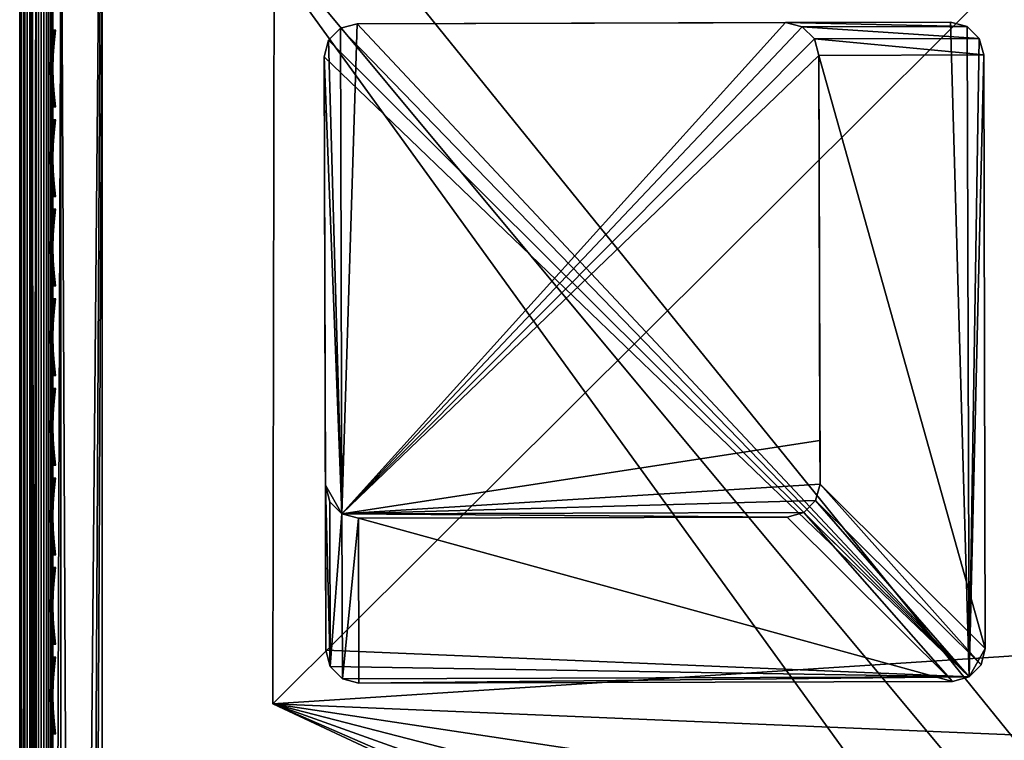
# Model space of a CAD drawing. Header units: inches. Extents: x 0 to 23, y -28 to 0.
# Tile 21 of 108: x 0 to 3, y -3.5 to -1.3. Entities that reach past the tile are written whole.
import ezdxf

# ---------------------------------------------------------------- set-up
doc = ezdxf.new("R2010")
doc.units = ezdxf.units.IN
doc.header["$LTSCALE"] = 0.03937
doc.header["$MEASUREMENT"] = 0
for name, color, linetype in [('A-FURN-3-ST', 151, 'Continuous'), ('A-FURN-3-ST-LG', 252, 'Continuous'), ('A-FURN-3-ST-LGHW', 32, 'Continuous'), ('A-FURN-3-ST-SEAM', 250, 'Continuous'), ('A-FURN-3-STITCH', 15, 'Continuous')]:
    doc.layers.add(name, color=color, linetype=linetype)
doc.layers.add('A-FURN-3-ST-LM', color=7, linetype='Continuous', true_color=0xffbd7a)

msp = doc.modelspace()

# ---------------------------------------------------------------- meshes
at = {"layer": 'A-FURN-3-ST'}
mesh = msp.add_polyface(dxfattribs=at)
corners = [(0.25, -0.4912, 5), (22.75, -27.51, 5), (0.25, -27.51, 5), (0.125, -0.4912, 5.0335), (0.125, -27.51, 5.0335), (0.0335, -0.4912, 5.125), (0.0335, -27.51, 5.125), (0, -0.4912, 5.25), (0, -27.51, 5.25), (0.25, -27.7013, 5.0381), (0.125, -27.6885, 5.069), (0.0335, -27.6535, 5.1535), (0, -27.635, 5.2835), (0.25, -26.91, 18), (0.125, -26.91, 17.9665), (0.25, -27.1947, 17.9625), (0.125, -27.186, 17.9302), (0.25, -27.46, 17.8526), (0.125, -27.4433, 17.8236), (0.25, -27.6878, 17.6778), (0.125, -27.6641, 17.6541), (0.0335, -26.91, 17.875), (0.0335, -27.1624, 17.8418), (0.0335, -27.3975, 17.7444), (0.0335, -27.5994, 17.5894), (0, -26.91, 17.75), (0, -27.13, 17.721), (0, -27.335, 17.6361), (0, -27.511, 17.501), (0.0335, -27.7544, 17.3875), (0, -27.6461, 17.325), (0.0335, -1.1, 17.875), (0.125, -1.1, 17.9665), (0.25, -1.1, 18), (22.75, -27.6878, 17.6778), (22.75, -27.46, 17.8526), (22.75, -27.1947, 17.9625), (0, -27.7265, 5.375), (0, -27.76, 5.5), (0, -0.2412, 5.5002), (0, -0.25, 16.9007), (0, -27.76, 16.9), (0, -1.1, 17.75), (0, -27.731, 17.12)]
mesh.append_faces([[corners[k] for k in face] for face in [(0, 1, 2), (3, 2, 4), (5, 4, 6), (7, 6, 8), (9, 10, 2), (2, 10, 4), (4, 10, 11), (4, 11, 6), (6, 11, 8), (8, 11, 12), (13, 14, 15), (15, 14, 16), (15, 16, 17), (17, 16, 18), (17, 18, 19), (19, 18, 20), (14, 21, 16), (16, 21, 22), (16, 22, 23, 18), (18, 23, 24, 20), (21, 25, 22), (22, 25, 26), (22, 26, 23), (23, 26, 27), (23, 27, 24), (24, 27, 28), (24, 28, 29), (29, 28, 30), (31, 25, 21), (32, 21, 14), (33, 14, 13), (19, 34, 17), (17, 35, 15), (15, 36, 13), (2, 1, 9), (12, 37, 8), (8, 38, 39), (40, 38, 41), (42, 41, 25), (25, 41, 43), (25, 43, 30), (30, 28, 25), (25, 28, 27), (25, 27, 26)]])
mesh = msp.add_polyface(dxfattribs=at)
corners = [(0.25, -1.1, 18), (22.75, -1.1, 18), (0.25, -0.8154, 17.9626), (22.75, -0.8154, 17.9626), (0.25, -0.5502, 17.8528), (22.75, -0.5502, 17.8528), (0.25, -0.3225, 17.6781), (0.25, -0.2998, 5.0381), (22.75, -0.2998, 5.0381), (0.25, -0.4912, 5), (0.25, -27.51, 5), (0.125, -0.4912, 5.0335), (0.125, -27.51, 5.0335), (0.0335, -0.4912, 5.125), (0.0335, -27.51, 5.125), (0, -0.4912, 5.25), (0.125, -0.3126, 5.069), (0.0335, -0.3477, 5.1536), (0, -0.3662, 5.2835), (0, -1.1, 17.75), (0.0335, -1.1, 17.875), (0, -0.8801, 17.7211), (0.0335, -0.8478, 17.8418), (0, -0.6752, 17.6362), (0.0335, -0.6127, 17.7445), (0, -0.4992, 17.5013), (0.0335, -0.4108, 17.5897), (0, -0.3641, 17.3254), (0.125, -1.1, 17.9665), (0.125, -0.8241, 17.9302), (0.125, -0.567, 17.8238), (0.125, -0.3462, 17.6544), (0, -26.91, 17.75), (0.0335, -26.91, 17.875), (0.125, -26.91, 17.9665), (0, -27.51, 5.25), (0, -0.2412, 5.5002), (0, -0.2747, 5.3751), (0, -27.76, 5.5), (0, -0.25, 16.9007), (0, -27.76, 16.9), (0, -0.2791, 17.1205), (0.25, -26.91, 18)]
mesh.append_faces([[corners[k] for k in face] for face in [(0, 1, 2), (2, 3, 4), (4, 5, 6), (7, 8, 9), (9, 10, 11), (11, 12, 13), (13, 14, 15), (16, 7, 11), (11, 7, 9), (11, 13, 16), (16, 13, 17), (13, 15, 17), (17, 15, 18), (19, 20, 21), (21, 20, 22), (21, 22, 23), (23, 22, 24), (23, 24, 25), (25, 24, 26), (25, 26, 27), (20, 28, 22), (22, 28, 29), (22, 29, 30, 24), (24, 30, 31, 26), (28, 0, 29), (29, 0, 2), (29, 2, 30), (30, 2, 4), (30, 4, 31), (31, 4, 6), (19, 32, 20), (20, 33, 28), (28, 34, 0), (35, 36, 15), (15, 37, 18), (36, 38, 39), (39, 40, 19), (21, 23, 19), (19, 23, 25), (19, 25, 27), (27, 41, 19), (19, 41, 39), (42, 1, 0)]])
mesh = msp.add_polyface(dxfattribs=at)
corners = [(22.9665, -0.4912, 5.125), (23, -27.51, 5.25), (22.9665, -27.51, 5.125), (22.875, -0.4912, 5.0335), (22.875, -27.51, 5.0335), (22.75, -0.4912, 5), (22.75, -27.51, 5), (22.875, -27.6885, 5.069), (22.75, -27.7013, 5.0381), (22.9665, -27.6535, 5.1535), (23, -27.635, 5.2835), (23, -26.91, 17.75), (22.9665, -26.91, 17.875), (23, -27.13, 17.721), (22.9665, -27.1624, 17.8418), (23, -27.335, 17.6361), (22.9665, -27.3975, 17.7444), (23, -27.511, 17.501), (22.9665, -27.5994, 17.5894), (23, -27.6461, 17.325), (22.875, -26.91, 17.9665), (22.875, -27.186, 17.9302), (22.875, -27.4433, 17.8236), (22.875, -27.6641, 17.6541), (22.75, -26.91, 18), (22.75, -27.1947, 17.9625), (22.75, -27.46, 17.8526), (22.75, -27.6878, 17.6778), (22.875, -1.1, 17.9665), (22.9665, -1.1, 17.875), (23, -1.1, 17.75), (23, -0.2412, 5.5002), (23, -27.76, 5.5), (23, -27.7265, 5.375), (23, -0.25, 16.9007), (23, -27.76, 16.9), (23, -27.731, 17.12), (0.25, -27.46, 17.8526), (0.25, -27.1947, 17.9625), (0.25, -26.91, 18), (0.25, -27.7013, 5.0381), (22.75, -1.1, 18)]
mesh.append_faces([[corners[k] for k in face] for face in [(0, 1, 2), (3, 2, 4), (5, 4, 6), (7, 8, 4), (4, 8, 6), (4, 2, 7), (7, 2, 9), (2, 1, 9), (9, 1, 10), (11, 12, 13), (13, 12, 14), (13, 14, 15), (15, 14, 16), (15, 16, 17), (17, 16, 18), (17, 18, 19), (12, 20, 14), (14, 20, 21), (14, 21, 22, 16), (16, 22, 23, 18), (20, 24, 21), (21, 24, 25), (21, 25, 22), (22, 25, 26), (22, 26, 23), (23, 26, 27), (28, 24, 20), (29, 20, 12), (30, 12, 11), (1, 31, 32), (1, 32, 33), (32, 34, 35), (35, 30, 11), (13, 15, 11), (11, 15, 17), (11, 17, 19), (19, 36, 11), (11, 36, 35), (33, 10, 1), (37, 27, 26), (38, 26, 25), (39, 25, 24), (40, 6, 8), (24, 41, 39)]])
mesh = msp.add_polyface(dxfattribs=at)
corners = [(23, -0.4912, 5.25), (23, -27.51, 5.25), (22.9665, -0.4912, 5.125), (22.9665, -27.51, 5.125), (22.875, -0.4912, 5.0335), (22.875, -27.51, 5.0335), (22.75, -0.4912, 5), (22.875, -0.3126, 5.069), (22.9665, -0.3477, 5.1536), (23, -0.3662, 5.2835), (22.75, -1.1, 18), (22.875, -1.1, 17.9665), (22.75, -0.8154, 17.9626), (22.875, -0.8241, 17.9302), (22.75, -0.5502, 17.8528), (22.875, -0.567, 17.8238), (22.75, -0.3225, 17.6781), (22.875, -0.3462, 17.6544), (22.9665, -1.1, 17.875), (22.9665, -0.8478, 17.8418), (22.9665, -0.6127, 17.7445), (22.9665, -0.4108, 17.5897), (23, -1.1, 17.75), (23, -0.8801, 17.7211), (23, -0.6752, 17.6362), (23, -0.4992, 17.5013), (22.9665, -0.2559, 17.3879), (23, -0.3641, 17.3254), (22.75, -26.91, 18), (22.875, -26.91, 17.9665), (22.9665, -26.91, 17.875), (0.25, -0.8154, 17.9626), (0.25, -0.5502, 17.8528), (0.25, -0.3225, 17.6781), (0.25, -0.4912, 5), (22.75, -0.2998, 5.0381), (22.75, -27.51, 5), (23, -0.2412, 5.5002), (23, -0.2747, 5.3751), (23, -0.25, 16.9007), (23, -27.76, 5.5), (23, -27.76, 16.9), (23, -0.2791, 17.1205)]
mesh.append_faces([[corners[k] for k in face] for face in [(0, 1, 2), (2, 3, 4), (4, 5, 6), (6, 7, 4), (4, 7, 8), (4, 8, 2), (2, 8, 0), (0, 8, 9), (10, 11, 12), (12, 11, 13), (12, 13, 14), (14, 13, 15), (14, 15, 16), (16, 15, 17), (11, 18, 13), (13, 18, 19), (13, 19, 20, 15), (15, 20, 21, 17), (18, 22, 19), (19, 22, 23), (19, 23, 20), (20, 23, 24), (20, 24, 21), (21, 24, 25), (21, 25, 26), (26, 25, 27), (10, 28, 11), (11, 29, 18), (18, 30, 22), (31, 10, 12), (32, 12, 14), (33, 14, 16), (34, 35, 6), (6, 36, 34), (0, 37, 1), (9, 38, 0), (37, 39, 40), (41, 39, 22), (39, 42, 22), (22, 42, 27), (22, 27, 25), (25, 24, 22), (22, 24, 23)]])
at = {"layer": 'A-FURN-3-ST-LG'}
mesh = msp.add_polyface(dxfattribs=at)
corners = [(2.8771, -3.3292, 4.7963), (1.028, -3.3476, 4.7963), (2.8273, -3.3426, 4.7963), (0.978, -3.3343, 4.7963), (0.9413, -3.2976, 4.7963), (0.9278, -3.2474, 4.7963), (0.9228, -1.4492, 4.7963), (0.936, -1.3992, 4.7963), (0.9725, -1.3625, 4.7963), (1.0224, -1.349, 4.7963), (2.8207, -1.344, 4.7963), (2.871, -1.3572, 4.7963), (2.9078, -1.3937, 4.7963), (2.9214, -1.4436, 4.7963), (2.9264, -3.243, 4.7963), (2.9133, -3.2928, 4.7963), (0.9725, -1.3625, 0), (1.0224, -1.349, 0), (0.936, -1.3992, 0), (0.9228, -1.4492, 0), (2.321, -1.3454, 0), (2.3713, -1.3586, 0), (2.4082, -1.3951, 0), (2.4218, -1.445, 0), (1.0266, -2.8479, 0), (0.9766, -2.8346, 0), (0.9399, -2.7979, 0), (0.9264, -2.7477, 0), (2.3263, -2.8443, 0), (2.376, -2.8309, 0), (2.4122, -2.7945, 0), (2.4254, -2.7447, 0), (2.425, -2.6122, 0)]
mesh.append_faces([[corners[k] for k in face] for face in [(16, 9, 17), (16, 8, 9), (6, 18, 19), (6, 7, 18), (10, 17, 9), (10, 20, 17), (11, 20, 10), (11, 21, 20), (12, 21, 11), (12, 22, 21), (13, 22, 12), (13, 23, 22), (3, 24, 1), (3, 25, 24), (4, 25, 3), (4, 26, 25), (27, 4, 5), (27, 26, 4), (5, 19, 27), (5, 6, 19), (2, 24, 28), (2, 1, 24), (29, 2, 28), (29, 0, 2), (30, 0, 29), (30, 15, 0), (31, 15, 30), (31, 14, 15), (23, 14, 31), (23, 13, 14)]])
mesh.append_faces([[corners[k] for k in face] for face in [(0, 1, 2), (18, 8, 16), (25, 28, 24), (25, 22, 23)]], dxfattribs={"vtx0": -1})
mesh.append_faces([[corners[k] for k in face] for face in [(25, 32, 31)]], dxfattribs={"vtx0": -1, "vtx1": -1})
mesh.append_faces([[corners[k] for k in face] for face in [(0, 3, 1), (0, 4, 3), (0, 5, 4), (0, 6, 5), (0, 7, 6), (0, 8, 7), (0, 9, 8), (0, 10, 9), (0, 11, 10), (0, 12, 11), (0, 13, 12), (0, 14, 13), (25, 29, 28), (25, 30, 29), (25, 21, 22), (25, 20, 21), (25, 17, 20), (25, 16, 17), (25, 18, 16), (25, 19, 18), (25, 27, 19)]], dxfattribs={"vtx0": -1, "vtx2": -1})
mesh.append_faces([[corners[k] for k in face] for face in [(23, 31, 32), (25, 23, 32)]], dxfattribs={"vtx1": -1, "vtx2": -1})
mesh.append_faces([[corners[k] for k in face] for face in [(0, 15, 14), (18, 7, 8), (25, 31, 30), (25, 26, 27)]], dxfattribs={"vtx2": -1})
at = {"layer": 'A-FURN-3-ST-LGHW'}
mesh = msp.add_polyface(dxfattribs=at)
corners = [(0.7672, -3.4106, 5), (3.1452, -4.4455, 5), (2.8013, -4.3634, 5), (3.4936, -4.3847, 5), (3.7894, -4.1909, 5), (3.9842, -3.8958, 5), (4.0462, -3.5476, 5), (3.9653, -3.2033, 5), (3.0195, -1.166, 5), (0.771, -1.1621, 5), (2.8013, -4.3634, 4.7502), (3.1452, -4.4455, 4.7502), (3.4936, -4.3847, 4.7502), (3.7894, -4.1909, 4.7502), (3.9842, -3.8958, 4.7502), (4.0462, -3.5476, 4.7502), (3.9653, -3.2033, 4.7502), (0.7672, -3.4106, 4.7502), (0.771, -1.1621, 4.7502), (3.0195, -1.166, 4.7502)]
mesh.append_faces([[corners[k] for k in face] for face in [(2, 10, 1), (10, 11, 1), (1, 11, 3), (11, 12, 3), (3, 12, 4), (12, 13, 4), (4, 13, 5), (13, 14, 5), (5, 14, 6), (14, 15, 6), (7, 6, 16), (6, 15, 16), (8, 7, 19), (7, 16, 19), (17, 10, 0), (10, 2, 0)]])
mesh.append_faces([[corners[k] for k in face] for face in [(2, 1, 0), (10, 17, 11), (9, 8, 18), (0, 9, 17)]], dxfattribs={"vtx1": -1})
mesh.append_faces([[corners[k] for k in face] for face in [(1, 3, 0), (3, 4, 0), (4, 5, 0), (5, 6, 0), (6, 7, 0), (7, 8, 0), (17, 18, 11), (18, 19, 11), (19, 16, 11), (16, 15, 11), (15, 14, 11), (14, 13, 11)]], dxfattribs={"vtx1": -1, "vtx2": -1})
mesh.append_faces([[corners[k] for k in face] for face in [(8, 9, 0), (13, 12, 11), (8, 19, 18), (9, 18, 17)]], dxfattribs={"vtx2": -1})
at = {"layer": 'A-FURN-3-ST-LM'}
mesh = msp.add_polyface(dxfattribs=at)
corners = [(0.1, -27.76, 18.5), (0.05, -27.76, 18.4866), (0.1201, -27.835, 18.5), (0.0768, -27.86, 18.4866), (0.175, -27.8899, 18.5), (0.15, -27.9332, 18.4866), (0.25, -27.91, 18.5), (0.25, -27.96, 18.4866), (0.1317, -27.9649, 18.45), (0.25, -27.9966, 18.45), (0.125, -27.9765, 18.4), (0.25, -28.01, 18.4), (0.0134, -27.76, 18.45), (0.0451, -27.8783, 18.45), (0, -27.76, 18.4), (0.0335, -27.885, 18.4), (0.1, -0.25, 18.5), (0.05, -0.25, 18.4866), (0.0134, -0.25, 18.45), (0, -0.25, 18.4), (22.75, -28.01, 18.4), (22.75, -27.9966, 18.45), (22.75, -27.96, 18.4866), (22.75, -27.91, 18.5), (0.25, -0.1, 18.5), (0.25, -0.05, 18.4866), (0.175, -0.1201, 18.5), (0.15, -0.0768, 18.4866), (0.1201, -0.175, 18.5), (0.0768, -0.15, 18.4866), (0.0451, -0.1317, 18.45), (0.0335, -0.125, 18.4), (0.25, -0.0134, 18.45), (0.1317, -0.0451, 18.45), (0.25, 0, 18.4), (0.125, -0.0335, 18.4), (23, -27.76, 18.4), (22.9866, -27.76, 18.45), (22.9665, -27.885, 18.4), (22.9549, -27.8783, 18.45), (22.875, -27.9765, 18.4), (22.8683, -27.9649, 18.45), (22.85, -27.9332, 18.4866), (22.825, -27.8899, 18.5), (22.95, -27.76, 18.4866), (22.9232, -27.86, 18.4866), (22.9, -27.76, 18.5), (22.8799, -27.835, 18.5), (22.75, -0.1, 18.5), (22.75, -0.05, 18.4866), (22.75, -0.0134, 18.45), (22.75, 0, 18.4), (23, -0.25, 18.4), (22.9866, -0.25, 18.45), (22.95, -0.25, 18.4866), (22.9, -0.25, 18.5), (22.875, -0.0335, 18.4), (22.8683, -0.0451, 18.45), (22.9665, -0.125, 18.4), (22.9549, -0.1317, 18.45), (22.9232, -0.15, 18.4866), (22.8799, -0.175, 18.5), (22.85, -0.0768, 18.4866), (22.825, -0.1201, 18.5), (23, -0.25, 18), (23, -27.76, 18), (22.9665, -27.885, 18), (22.875, -27.9765, 18), (22.75, -28.01, 18), (0.25, -28.01, 18), (0.125, -27.9765, 18), (0.0335, -27.885, 18), (0, -27.76, 18), (0, -0.25, 18), (0.0335, -0.125, 18), (0.125, -0.0335, 18), (0.25, 0, 18), (22.75, 0, 18), (22.875, -0.0335, 18), (22.9665, -0.125, 18)]
mesh.append_faces([[corners[k] for k in face] for face in [(0, 1, 2), (2, 1, 3), (2, 3, 4), (4, 3, 5), (4, 5, 6), (6, 5, 7), (7, 5, 8), (7, 8, 9), (9, 8, 10), (9, 10, 11), (1, 12, 3), (3, 12, 13), (3, 13, 8, 5), (12, 14, 13), (13, 14, 15), (13, 15, 8), (8, 15, 10), (0, 16, 1), (1, 16, 17), (1, 17, 12), (12, 17, 18), (12, 18, 14), (14, 18, 19), (11, 20, 9), (9, 20, 21), (9, 21, 7), (7, 21, 22), (7, 22, 6), (6, 22, 23), (24, 25, 26), (26, 25, 27), (26, 27, 28), (28, 27, 29), (28, 29, 16), (16, 29, 17), (17, 29, 30), (17, 30, 18), (18, 30, 31), (18, 31, 19), (25, 32, 27), (27, 32, 33), (27, 33, 30, 29), (32, 34, 33), (33, 34, 35), (33, 35, 30), (30, 35, 31), (36, 37, 38), (38, 37, 39), (38, 39, 40), (40, 39, 41), (40, 41, 20), (20, 41, 21), (21, 41, 42), (21, 42, 22), (22, 42, 43), (22, 43, 23), (37, 44, 39), (39, 44, 45), (39, 45, 42, 41), (44, 46, 45), (45, 46, 47), (45, 47, 42), (42, 47, 43), (24, 48, 25), (25, 48, 49), (25, 49, 32), (32, 49, 50), (32, 50, 34), (34, 50, 51), (36, 52, 37), (37, 52, 53), (37, 53, 44), (44, 53, 54), (44, 54, 46), (46, 54, 55), (51, 50, 56), (56, 50, 57), (56, 57, 58), (58, 57, 59), (58, 59, 52), (52, 59, 53), (53, 59, 60), (53, 60, 54), (54, 60, 61), (54, 61, 55), (50, 49, 57), (57, 49, 62), (57, 62, 60, 59), (49, 48, 62), (62, 48, 63), (62, 63, 60), (60, 63, 61), (52, 36, 64), (64, 36, 65), (65, 36, 66), (66, 36, 38), (66, 38, 67), (67, 38, 40), (67, 40, 68), (68, 40, 20), (20, 11, 68), (68, 11, 69), (69, 11, 70), (70, 11, 10), (70, 10, 71), (71, 10, 15), (71, 15, 72), (72, 15, 14), (2, 4, 0), (0, 4, 6), (0, 6, 24), (24, 6, 23), (24, 23, 48), (48, 23, 46), (48, 46, 55), (23, 43, 46), (46, 43, 47), (61, 63, 55), (55, 63, 48), (0, 24, 16), (16, 24, 26), (16, 26, 28), (14, 19, 72), (72, 19, 73), (73, 19, 74), (74, 19, 31), (74, 31, 75), (75, 31, 35), (75, 35, 76), (76, 35, 34), (34, 51, 76), (76, 51, 77), (77, 51, 78), (78, 51, 56), (78, 56, 79), (79, 56, 58), (79, 58, 64), (64, 58, 52)]])
mesh.append_faces([[corners[k] for k in face] for face in [(75, 73, 74), (67, 65, 66)]], dxfattribs={"vtx0": -1})
mesh.append_faces([[corners[k] for k in face] for face in [(70, 72, 69), (76, 73, 75), (78, 64, 77), (68, 65, 67)]], dxfattribs={"vtx0": -1, "vtx1": -1})
mesh.append_faces([[corners[k] for k in face] for face in [(69, 72, 76), (77, 65, 68)]], dxfattribs={"vtx0": -1, "vtx1": -1, "vtx2": -1})
mesh.append_faces([[corners[k] for k in face] for face in [(69, 76, 77), (77, 64, 65)]], dxfattribs={"vtx0": -1, "vtx2": -1})
mesh.append_faces([[corners[k] for k in face] for face in [(72, 73, 76), (68, 69, 77)]], dxfattribs={"vtx1": -1, "vtx2": -1})
mesh.append_faces([[corners[k] for k in face] for face in [(70, 71, 72), (78, 79, 64)]], dxfattribs={"vtx2": -1})
at = {"layer": 'A-FURN-3-ST-SEAM'}
mesh = msp.add_polyface(dxfattribs=at)
corners = [(22.9035, -12.6094, 17.8826), (22.9, -16.1846, 17.9), (22.9, -12.6094, 17.9), (22.9035, -9.0343, 17.8826), (22.9, -9.0343, 17.9), (22.9035, -1.1, 17.8826), (22.9, -1.1, 17.9), (22.9035, -0.921, 17.8661), (22.9, -0.918, 17.8832), (22.9035, -0.7384, 17.8137), (22.9, -0.7321, 17.8298), (22.9035, -0.5625, 17.7225), (0.0929, -12.6094, 17.9255), (0.1, -12.6094, 17.9), (0.0929, -1.1, 17.9255), (0.1, -1.1, 17.9), (0.0929, -0.9131, 17.9082), (0.1, -0.918, 17.8831), (0.0929, -0.7226, 17.8536), (0.1, -0.732, 17.8298), (0.0929, -0.5391, 17.7582), (0.0812, -0.7177, 17.8661), (0.0812, -0.9107, 17.9214), (0.0812, -1.1, 17.939), (0.0812, -12.6094, 17.939), (0.0872, -0.744, 17.7996), (0.0965, -0.7384, 17.8137), (0.0965, -0.9209, 17.866), (0.0872, -0.9237, 17.8512), (0.0965, -1.1, 17.8826), (0.0872, -1.1, 17.8675), (0.0965, -12.6094, 17.8826), (0.0872, -12.6094, 17.8675), (0.1, -0.5531, 17.7369), (0.0734, -12.6094, 17.8563), (0.0734, -1.1, 17.8563), (0.0734, -0.9257, 17.8401), (0.0734, -0.7481, 17.7891), (0.0734, -0.577, 17.7002), (0.0872, -0.5709, 17.7097)]
mesh.append_faces([[corners[k] for k in face] for face in [(0, 1, 2), (0, 2, 3), (3, 2, 4), (3, 4, 5), (5, 4, 6), (5, 6, 7), (7, 6, 8), (7, 8, 9), (9, 8, 10), (9, 10, 11), (12, 13, 14), (14, 13, 15), (14, 15, 16), (16, 15, 17), (16, 17, 18), (18, 17, 19), (18, 19, 20), (18, 21, 22, 16), (16, 22, 23, 14), (14, 23, 24, 12), (25, 26, 27, 28), (28, 27, 29, 30), (30, 29, 31, 32), (26, 33, 19), (26, 19, 27), (27, 19, 17), (27, 17, 29), (29, 17, 15), (29, 15, 31), (31, 15, 13), (32, 34, 35, 30), (30, 35, 36, 28), (28, 36, 37, 25), (25, 37, 38, 39)]])
mesh = msp.add_polyface(dxfattribs=at)
corners = [(0.0567, -12.6094, 17.8505), (0.039, -12.6094, 17.8515), (0.039, -1.1, 17.8515), (0.0567, -1.1, 17.8505), (0.039, -0.9266, 17.8354), (0.0567, -0.9268, 17.8344), (0.039, -0.7499, 17.7847), (0.0567, -0.7503, 17.7838), (0.039, -0.5796, 17.6962), (0.0567, -0.5802, 17.6954), (0.0003, -0.7304, 17.834), (0.0019, -0.7369, 17.8176), (0.0019, -0.9202, 17.8701), (0.0003, -0.9169, 17.8875), (0.0019, -1.1, 17.8868), (0.0003, -1.1, 17.9045), (0.0019, -12.6094, 17.8868), (0.0003, -12.6094, 17.9045), (0.0228, -12.6094, 17.8588), (0.0228, -1.1, 17.8588), (0.0228, -0.9253, 17.8426), (0.0228, -0.7472, 17.7915), (0.0228, -0.5756, 17.7024), (0.0812, -0.7177, 17.8661), (0.0655, -0.7147, 17.8737), (0.0655, -0.9092, 17.9294), (0.0812, -0.9107, 17.9214), (0.0655, -1.1, 17.9472), (0.0812, -1.1, 17.939), (0.0655, -12.6094, 17.9472), (0.0812, -12.6094, 17.939), (0.0051, -0.724, 17.85), (0.0051, -0.9138, 17.9044), (0.0051, -1.1, 17.9217), (0.0051, -12.6094, 17.9217), (0.0304, -12.6094, 17.9459), (0.0304, -1.1, 17.9459), (0.0304, -0.9094, 17.9282), (0.0304, -0.7152, 17.8725), (0.0155, -12.6094, 17.9362), (0.0155, -1.1, 17.9362), (0.0155, -0.9112, 17.9187), (0.0155, -0.7187, 17.8635), (0.0734, -12.6094, 17.8563), (0.0734, -1.1, 17.8563), (0.0734, -0.9257, 17.8401), (0.0734, -0.7481, 17.7891), (0.0734, -0.577, 17.7002)]
mesh.append_faces([[corners[k] for k in face] for face in [(0, 1, 2, 3), (3, 2, 4, 5), (5, 4, 6, 7), (7, 6, 8, 9), (10, 11, 12, 13), (13, 12, 14, 15), (15, 14, 16, 17), (1, 18, 19, 2), (2, 19, 20, 4), (4, 20, 21, 6), (6, 21, 22, 8), (23, 24, 25, 26), (26, 25, 27, 28), (28, 27, 29, 30), (31, 10, 13, 32), (32, 13, 15, 33), (33, 15, 17, 34), (35, 29, 27, 36), (36, 27, 25, 37), (37, 25, 24, 38), (39, 35, 36, 40), (40, 36, 37, 41), (41, 37, 38, 42), (34, 39, 40, 33), (33, 40, 41, 32), (32, 41, 42, 31), (18, 16, 14, 19), (19, 14, 12, 20), (20, 12, 11, 21), (43, 0, 3, 44), (44, 3, 5, 45), (45, 5, 7, 46), (46, 7, 9, 47)]])
at = {"layer": 'A-FURN-3-STITCH'}
mesh = msp.add_polymesh((7, 4), dxfattribs=at)
for k, corner in enumerate([(0.1007, -1.601, 17.9499), (0.1028, -1.601, 17.9514), (0.1071, -1.6009, 17.9543), (0.1093, -1.6009, 17.9558), (0.0964, -1.5625, 17.9556), (0.096, -1.5624, 17.9608), (0.1003, -1.5624, 17.9637), (0.105, -1.5624, 17.9615), (0.0938, -1.5236, 17.9588), (0.0934, -1.5236, 17.964), (0.0977, -1.5235, 17.9669), (0.1024, -1.5235, 17.9646), (0.0929, -1.4846, 17.9594), (0.0926, -1.4845, 17.9646), (0.0969, -1.4844, 17.9675), (0.1016, -1.4845, 17.9652), (0.0938, -1.4455, 17.9575), (0.0934, -1.4454, 17.9627), (0.0977, -1.4454, 17.9656), (0.1024, -1.4454, 17.9633), (0.0964, -1.4067, 17.953), (0.096, -1.4067, 17.9582), (0.1003, -1.4066, 17.9611), (0.105, -1.4066, 17.9589), (0.1007, -1.3685, 17.9461), (0.1028, -1.3685, 17.9476), (0.1071, -1.3684, 17.9505), (0.1093, -1.3684, 17.9519)]):
    mesh.set_mesh_vertex(divmod(k, 4), corner)
mesh = msp.add_polymesh((7, 4), dxfattribs=at)
for k, corner in enumerate([(0.1007, -1.8725, 17.9499), (0.1028, -1.8725, 17.9514), (0.1071, -1.8724, 17.9543), (0.1093, -1.8724, 17.9558), (0.0964, -1.8341, 17.9556), (0.096, -1.834, 17.9608), (0.1003, -1.8339, 17.9637), (0.105, -1.834, 17.9615), (0.0938, -1.7952, 17.9588), (0.0934, -1.7951, 17.964), (0.0977, -1.795, 17.9669), (0.1024, -1.7951, 17.9646), (0.0929, -1.7561, 17.9594), (0.0926, -1.756, 17.9646), (0.0969, -1.7559, 17.9675), (0.1016, -1.756, 17.9652), (0.0938, -1.717, 17.9575), (0.0934, -1.717, 17.9627), (0.0977, -1.7169, 17.9656), (0.1024, -1.7169, 17.9633), (0.0964, -1.6783, 17.953), (0.096, -1.6782, 17.9582), (0.1003, -1.6781, 17.9611), (0.105, -1.6782, 17.9589), (0.1007, -1.64, 17.9461), (0.1028, -1.64, 17.9476), (0.1071, -1.64, 17.9505), (0.1093, -1.6399, 17.9519)]):
    mesh.set_mesh_vertex(divmod(k, 4), corner)
mesh = msp.add_polymesh((7, 4), dxfattribs=at)
for k, corner in enumerate([(0.1007, -2.144, 17.9499), (0.1028, -2.144, 17.9514), (0.1071, -2.144, 17.9543), (0.1093, -2.1439, 17.9558), (0.0964, -2.1056, 17.9556), (0.096, -2.1055, 17.9608), (0.1003, -2.1055, 17.9637), (0.105, -2.1055, 17.9615), (0.0938, -2.0667, 17.9588), (0.0934, -2.0666, 17.964), (0.0977, -2.0666, 17.9669), (0.1024, -2.0666, 17.9646), (0.0929, -2.0276, 17.9594), (0.0926, -2.0275, 17.9646), (0.0969, -2.0275, 17.9675), (0.1016, -2.0275, 17.9652), (0.0938, -1.9886, 17.9575), (0.0934, -1.9885, 17.9627), (0.0977, -1.9884, 17.9656), (0.1024, -1.9885, 17.9633), (0.0964, -1.9498, 17.953), (0.096, -1.9497, 17.9582), (0.1003, -1.9497, 17.9611), (0.105, -1.9497, 17.9589), (0.1007, -1.9116, 17.9461), (0.1028, -1.9115, 17.9476), (0.1071, -1.9115, 17.9505), (0.1093, -1.9115, 17.9519)]):
    mesh.set_mesh_vertex(divmod(k, 4), corner)
mesh = msp.add_polymesh((7, 4), dxfattribs=at)
for k, corner in enumerate([(0.1007, -2.4156, 17.9499), (0.1028, -2.4155, 17.9514), (0.1071, -2.4155, 17.9543), (0.1093, -2.4155, 17.9558), (0.0964, -2.3771, 17.9556), (0.096, -2.377, 17.9608), (0.1003, -2.377, 17.9637), (0.105, -2.377, 17.9615), (0.0938, -2.3382, 17.9588), (0.0934, -2.3381, 17.964), (0.0977, -2.3381, 17.9669), (0.1024, -2.3381, 17.9646), (0.0929, -2.2991, 17.9594), (0.0926, -2.2991, 17.9646), (0.0969, -2.299, 17.9675), (0.1016, -2.299, 17.9652), (0.0938, -2.2601, 17.9575), (0.0934, -2.26, 17.9627), (0.0977, -2.26, 17.9656), (0.1024, -2.26, 17.9633), (0.0964, -2.2213, 17.953), (0.096, -2.2212, 17.9582), (0.1003, -2.2212, 17.9611), (0.105, -2.2212, 17.9589), (0.1007, -2.1831, 17.9461), (0.1028, -2.1831, 17.9476), (0.1071, -2.183, 17.9505), (0.1093, -2.183, 17.9519)]):
    mesh.set_mesh_vertex(divmod(k, 4), corner)
mesh = msp.add_polymesh((7, 4), dxfattribs=at)
for k, corner in enumerate([(0.1007, -2.6871, 17.9499), (0.1028, -2.6871, 17.9514), (0.1071, -2.687, 17.9543), (0.1093, -2.687, 17.9558), (0.0964, -2.6486, 17.9556), (0.096, -2.6486, 17.9608), (0.1003, -2.6485, 17.9637), (0.105, -2.6485, 17.9615), (0.0938, -2.6098, 17.9588), (0.0934, -2.6097, 17.964), (0.0977, -2.6096, 17.9669), (0.1024, -2.6097, 17.9646), (0.0929, -2.5707, 17.9594), (0.0926, -2.5706, 17.9646), (0.0969, -2.5705, 17.9675), (0.1016, -2.5706, 17.9652), (0.0938, -2.5316, 17.9575), (0.0934, -2.5315, 17.9627), (0.0977, -2.5315, 17.9656), (0.1024, -2.5315, 17.9633), (0.0964, -2.4929, 17.953), (0.096, -2.4928, 17.9582), (0.1003, -2.4927, 17.9611), (0.105, -2.4928, 17.9589), (0.1007, -2.4546, 17.9461), (0.1028, -2.4546, 17.9476), (0.1071, -2.4545, 17.9505), (0.1093, -2.4545, 17.9519)]):
    mesh.set_mesh_vertex(divmod(k, 4), corner)
mesh = msp.add_polymesh((7, 4), dxfattribs=at)
for k, corner in enumerate([(0.1007, -2.9586, 17.9499), (0.1028, -2.9586, 17.9514), (0.1071, -2.9586, 17.9543), (0.1093, -2.9585, 17.9558), (0.0964, -2.9202, 17.9556), (0.096, -2.9201, 17.9608), (0.1003, -2.92, 17.9637), (0.105, -2.9201, 17.9615), (0.0938, -2.8813, 17.9588), (0.0934, -2.8812, 17.964), (0.0977, -2.8812, 17.9669), (0.1024, -2.8812, 17.9646), (0.0929, -2.8422, 17.9594), (0.0926, -2.8421, 17.9646), (0.0969, -2.8421, 17.9675), (0.1016, -2.8421, 17.9652), (0.0938, -2.8032, 17.9575), (0.0934, -2.8031, 17.9627), (0.0977, -2.803, 17.9656), (0.1024, -2.8031, 17.9633), (0.0964, -2.7644, 17.953), (0.096, -2.7643, 17.9582), (0.1003, -2.7643, 17.9611), (0.105, -2.7643, 17.9589), (0.1007, -2.7262, 17.9461), (0.1028, -2.7261, 17.9476), (0.1071, -2.7261, 17.9505), (0.1093, -2.7261, 17.9519)]):
    mesh.set_mesh_vertex(divmod(k, 4), corner)
mesh = msp.add_polymesh((7, 4), dxfattribs=at)
for k, corner in enumerate([(0.1007, -3.2302, 17.9499), (0.1028, -3.2301, 17.9514), (0.1071, -3.2301, 17.9543), (0.1093, -3.2301, 17.9558), (0.0964, -3.1917, 17.9556), (0.096, -3.1916, 17.9608), (0.1003, -3.1916, 17.9637), (0.105, -3.1916, 17.9615), (0.0938, -3.1528, 17.9588), (0.0934, -3.1527, 17.964), (0.0977, -3.1527, 17.9669), (0.1024, -3.1527, 17.9646), (0.0929, -3.1137, 17.9594), (0.0926, -3.1136, 17.9646), (0.0969, -3.1136, 17.9675), (0.1016, -3.1136, 17.9652), (0.0938, -3.0747, 17.9575), (0.0934, -3.0746, 17.9627), (0.0977, -3.0746, 17.9656), (0.1024, -3.0746, 17.9633), (0.0964, -3.0359, 17.953), (0.096, -3.0358, 17.9582), (0.1003, -3.0358, 17.9611), (0.105, -3.0358, 17.9589), (0.1007, -2.9977, 17.9461), (0.1028, -2.9977, 17.9476), (0.1071, -2.9976, 17.9505), (0.1093, -2.9976, 17.9519)]):
    mesh.set_mesh_vertex(divmod(k, 4), corner)
mesh = msp.add_polymesh((7, 4), dxfattribs=at)
for k, corner in enumerate([(0.1007, -3.5017, 17.9499), (0.1028, -3.5017, 17.9514), (0.1071, -3.5016, 17.9543), (0.1093, -3.5016, 17.9558), (0.0964, -3.4632, 17.9556), (0.096, -3.4631, 17.9608), (0.1003, -3.4631, 17.9637), (0.105, -3.4631, 17.9615), (0.0938, -3.4243, 17.9588), (0.0934, -3.4243, 17.964), (0.0977, -3.4242, 17.9669), (0.1024, -3.4242, 17.9646), (0.0929, -3.3853, 17.9594), (0.0926, -3.3852, 17.9646), (0.0969, -3.3851, 17.9675), (0.1016, -3.3852, 17.9652), (0.0938, -3.3462, 17.9575), (0.0934, -3.3461, 17.9627), (0.0977, -3.3461, 17.9656), (0.1024, -3.3461, 17.9633), (0.0964, -3.3075, 17.953), (0.096, -3.3074, 17.9582), (0.1003, -3.3073, 17.9611), (0.105, -3.3074, 17.9589), (0.1007, -3.2692, 17.9461), (0.1028, -3.2692, 17.9476), (0.1071, -3.2691, 17.9505), (0.1093, -3.2691, 17.9519)]):
    mesh.set_mesh_vertex(divmod(k, 4), corner)

doc.saveas('drawing.dxf')
